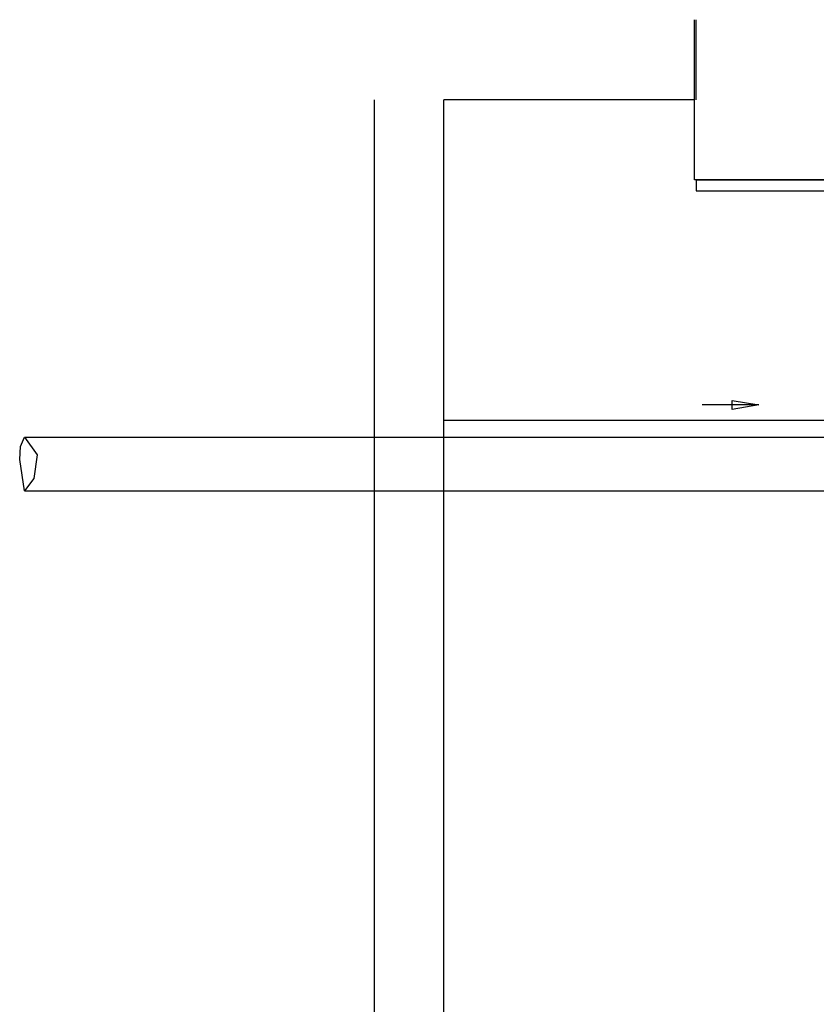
# Model space of a CAD drawing. Header units: millimetres. Extents: x 664 to 730045, y -4 to 80.
# Tile 7 of 78: x 677.47 to 683.41, y 32.25 to 39.6. Entities that reach past the tile are written whole.
import ezdxf

# ---------------------------------------------------------------- set-up
doc = ezdxf.new("R2010")
doc.units = ezdxf.units.MM
doc.header["$MEASUREMENT"] = 0
doc.layers.add('TQ-Sentido tubo', color=7, linetype='Continuous', lineweight=20)
doc.layers.add('TQ-Seção tubo', color=1, linetype='Continuous', lineweight=30)
doc.dimstyles.get("Standard").update_dxf_attribs({"dimtxt": 0.18, "dimasz": 0.18, "dimexe": 0.18, "dimexo": 0.0625, "dimgap": 0.09, "dimtad": 0, "dimtih": 1, "dimtoh": 1, "dimdec": 4, "dimzin": 0, "dimdsep": 46, "dimtxsty": 'Standard', "dimcen": 0.09, "dimadec": 0, "dimazin": 0, "dimtfac": 1, "dimtdec": 4, "dimtofl": 0, "dimtmove": 0, "dimatfit": 3, "dimfxl": 0, "dimtolj": 1, "dimtzin": 0, "dimarcsym": 0})

msp = doc.modelspace()

# ---------------------------------------------------------------- linework, layer by layer
at = {"color": 7}
for p, q in [((682.5021, 38.4041), (682.5021, 39.5981)), ((682.5151, 39.0031), (682.5151, 39.6001)), ((680.1141, 28.0571), (680.1141, 39.0011)), ((682.5021, 39.0011), (680.6331, 39.0011)), ((680.6331, 28.0571), (680.6331, 39.0011)), ((683.6961, 38.4041), (682.5021, 38.4041)), ((682.5151, 38.4051), (683.7101, 38.4051)), ((683.7101, 38.4051), (682.5151, 38.4051)), ((682.5151, 38.4051), (682.5151, 38.3231)), ((682.5151, 38.3231), (683.7801, 38.3231)), ((680.6331, 36.6121), (692.8511, 36.6121))]:
    msp.add_line(p, q, dxfattribs=at)
at = {"color": 1}
for p, q in [((677.4737, 36.4144), (677.5055, 36.4837)), ((677.5055, 36.4837), (677.5998, 36.3539)), ((677.4686, 36.3186), (677.4737, 36.4144)), ((677.5055, 36.0837), (677.4686, 36.3186)), ((677.5998, 36.3539), (677.5746, 36.1773)), ((677.5746, 36.1773), (677.5055, 36.0837))]:
    msp.add_line(p, q, dxfattribs=at)
at = {"layer": 'TQ-Seção tubo'}
for p, q in [((677.5055, 36.4837), (690.1191, 36.4837)), ((677.5055, 36.0837), (689.7191, 36.0837))]:
    msp.add_line(p, q, dxfattribs=at)

# ---------------------------------------------------------------- leaders
at = {"layer": 'TQ-Sentido tubo'}
msp.add_leader([(682.9825, 36.7252), (682.5589, 36.7252)], dimstyle='Standard', override={"dimasz": 0.2, "dimldrblk": 'CLOSED'}, dxfattribs=at)

doc.saveas('drawing.dxf')
